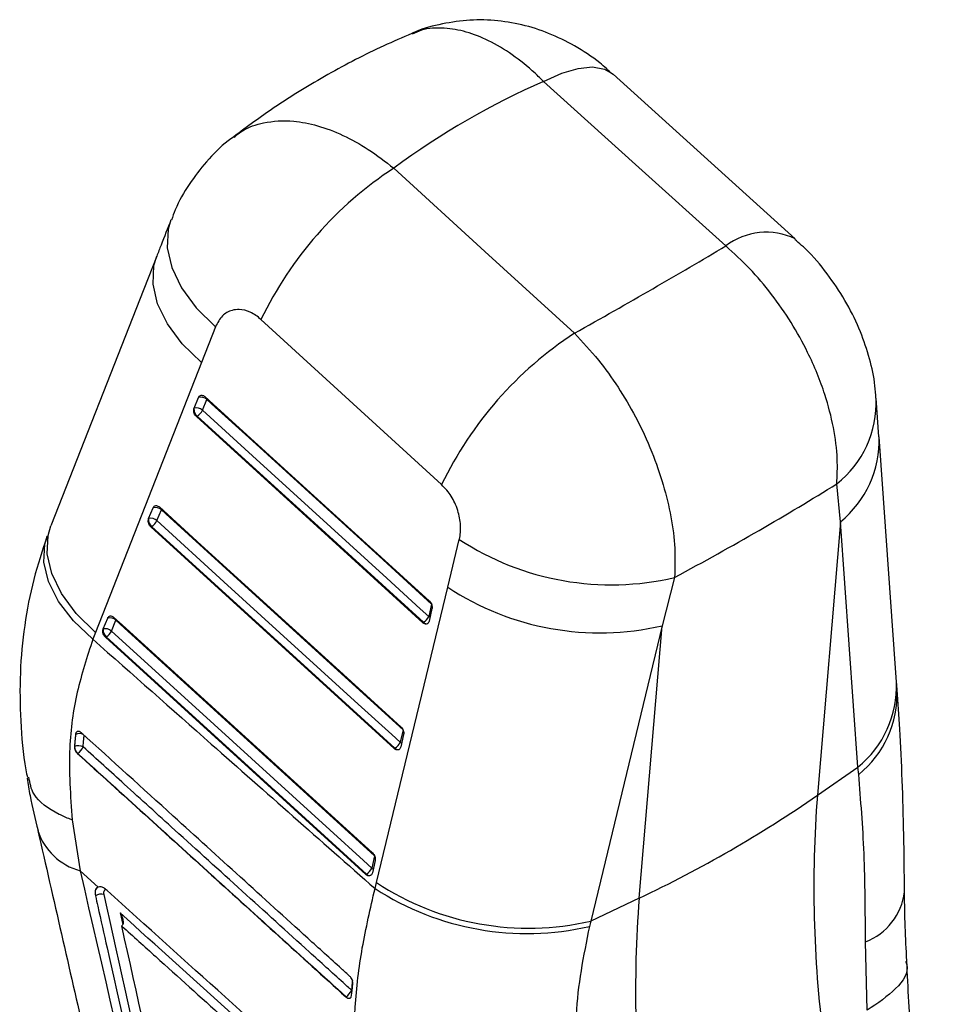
# Model space of a CAD drawing. Extents: x 122 to 770, y 117 to 575.
# Tile 28 of 28: x 599 to 660, y 511 to 575. Entities that reach past the tile are written whole.
import ezdxf

# ---------------------------------------------------------------- set-up
doc = ezdxf.new("R2010")
doc.units = 0
doc.header["$LTSCALE"] = 2
doc.layers.get('0').update_dxf_attribs({"linetype": 'CONTINUOUS'})

msp = doc.modelspace()

# ---------------------------------------------------------------- linework, layer by layer
at = {"color": 7, "linetype": 'CONTINUOUS'}
for p, q in [((650.1713, 560.8263), (638.2205, 571.6446)), ((626.9484, 544.6646), (615.0827, 555.5193)), ((612.0927, 555.048), (611.1641, 552.6857)), ((611.1641, 552.6857), (604.2082, 534.9547)), ((610.6898, 549.6862), (610.9837, 550.4002)), ((611.2319, 549.5533), (611.5258, 550.2673)), ((655.6798, 547.8166), (655.4992, 550.3523)), ((610.682, 549.6649), (610.6898, 549.6862)), ((610.8365, 549.1391), (610.884, 549.1664)), ((625.7068, 535.5893), (610.8365, 549.1391)), ((653.1468, 542.2301), (652.9107, 544.7157)), ((607.704, 542.4311), (607.9979, 543.1452)), ((607.6961, 542.4096), (607.704, 542.4311)), ((608.2461, 542.2982), (608.54, 543.0122)), ((607.8507, 541.884), (607.8981, 541.9114)), ((623.8391, 527.3133), (607.8507, 541.884)), ((653.1468, 542.2301), (651.6344, 524.2425)), ((654.2985, 526.1012), (653.1468, 542.2301)), ((627.3528, 537.9148), (628.1103, 541.0618)), ((642.2526, 538.5621), (641.4296, 535.3833)), ((622.668, 518.5012), (627.3528, 537.9148)), ((626.2861, 536.818), (626.1023, 536.0035)), ((626.3173, 536.5137), (626.1335, 535.6991)), ((604.718, 535.176), (605.0119, 535.8901)), ((605.2601, 535.043), (605.554, 535.7571)), ((625.7543, 535.6167), (625.7068, 535.5893)), ((626.1335, 535.6991), (626.1015, 535.614)), ((641.4296, 535.3833), (636.7465, 515.9691)), ((639.9245, 517.4825), (641.4296, 535.3833)), ((604.2082, 534.9547), (604.0363, 534.5029)), ((604.7101, 535.1544), (604.718, 535.176)), ((604.8647, 534.6288), (604.9121, 534.6562)), ((621.9715, 519.0373), (604.8647, 534.6288)), ((602.8999, 528.2468), (602.8252, 527.4496)), ((602.9141, 528.3121), (602.8999, 528.2468)), ((602.8999, 528.2468), (602.904, 528.2492)), ((624.4184, 528.542), (624.2346, 527.7274)), ((624.4496, 528.2377), (624.2657, 527.4231)), ((602.8292, 527.4519), (602.8252, 527.4496)), ((603.0216, 526.9934), (603.0364, 527.0019)), ((623.8866, 527.3407), (623.8391, 527.3133)), ((624.2657, 527.4231), (624.2338, 527.3381)), ((651.6344, 524.2425), (654.2985, 526.1012)), ((654.3475, 525.6082), (654.2985, 526.1012)), ((602.6756, 522.6248), (603.2027, 519.2876)), ((622.5508, 520.266), (622.367, 519.4515)), ((622.5819, 519.9617), (622.3981, 519.1471)), ((604.3913, 518.2139), (603.2027, 519.2876)), ((622.3981, 519.1471), (622.3662, 519.0623)), ((622.019, 519.0647), (621.9715, 519.0373)), ((622.5753, 518.1128), (622.668, 518.5012)), ((639.9245, 517.4825), (636.7465, 515.9691)), ((636.7465, 515.9691), (636.6573, 515.6234)), ((605.9426, 515.6663), (605.934, 515.66)), ((654.9046, 510.1084), (654.7966, 514.6055)), ((620.669, 511.0014), (620.6561, 510.9939)), ((621.0176, 511.0024), (621.0397, 511.0936))]:
    msp.add_line(p, q, dxfattribs=at)
at = {"color": 8, "linetype": 'CONTINUOUS'}
for p, q in [((611.5258, 550.2673), (611.5453, 550.321)), ((608.54, 543.0122), (608.5595, 543.0659)), ((605.5731, 535.8091), (605.554, 535.7571)), ((605.8275, 516.5145), (605.9985, 515.7477)), ((621.0308, 511.4267), (621.0735, 511.396))]:
    msp.add_line(p, q, dxfattribs=at)
at = {"color": 8, "linetype": 'CONTINUOUS', "flags": 128}
for points in [[(633.6522, 571.1658), (634.8373, 571.7084), (635.9166, 572.0309), (636.8609, 572.1243), (637.6444, 571.9862), (638.2188, 571.6453)], [(609.1698, 562.0674), (608.9878, 561.4588), (608.9223, 560.234), (609.2162, 558.935), (609.8594, 557.6069), (610.8295, 556.296), (612.0927, 555.048)], [(611.1641, 552.6857), (609.9053, 553.9263), (608.9368, 555.2294), (608.2921, 556.55), (607.9935, 557.8426), (608.0512, 559.0626), (608.2368, 559.6929)], [(604.2082, 534.9547), (602.9497, 536.1951), (601.9816, 537.4981), (601.3372, 538.8185), (601.0388, 540.1108), (601.0966, 541.3305), (601.2822, 541.9604)], [(604.0363, 534.5029), (602.7638, 535.7163), (601.7834, 536.9933), (601.1291, 538.2898), (600.8238, 539.5608), (600.878, 540.7621), (601.0257, 541.2857)], [(626.1023, 536.0035), (626.1542, 535.9643), (626.1861, 535.9321)], [(624.2346, 527.7274), (624.2865, 527.6882), (624.3183, 527.6561)], [(622.4507, 519.3801), (622.4189, 519.4123), (622.367, 519.4515)]]:
    msp.add_lwpolyline(points, dxfattribs=at)
at = {"color": 7, "linetype": 'CONTINUOUS', "flags": 128}
for points in [[(645.6137, 560.3527), (639.6837, 565.7133), (633.6522, 571.1658)], [(623.8091, 565.4715), (629.789, 559.999), (635.6732, 554.6141)], [(608.2359, 559.6905), (607.3853, 557.5216), (601.2812, 541.9581)], [(611.3917, 550.4523), (611.9433, 549.9497), (614.1499, 547.9392), (622.9761, 539.897), (626.1521, 537.0031)], [(611.5258, 550.2673), (612.0774, 549.7647), (614.284, 547.7542), (623.1101, 539.712), (626.2861, 536.818)], [(626.1023, 536.0035), (625.5506, 536.5061), (623.3441, 538.5167), (614.5181, 546.5589), (611.2319, 549.5533)], [(610.884, 549.1664), (618.3508, 542.3628), (625.7543, 535.6167)], [(656.8365, 531.6822), (656.5271, 536.0205), (655.6833, 547.8131)], [(608.4059, 543.1973), (608.9575, 542.6946), (611.1638, 540.684), (619.9892, 532.6414), (624.2844, 528.7271)], [(608.54, 543.0122), (609.0916, 542.5096), (611.2979, 540.4989), (620.1232, 532.4563), (624.4184, 528.542)], [(607.8981, 541.9114), (615.924, 534.5972), (623.8866, 527.3407)], [(624.2346, 527.7274), (623.683, 528.2301), (621.4767, 530.2408), (612.6515, 538.2835), (608.2461, 542.2982)], [(605.4199, 535.9421), (605.9715, 535.4394), (608.1777, 533.4287), (617.0024, 525.3858), (622.4167, 520.4511)], [(605.554, 535.7571), (606.1056, 535.2544), (608.3117, 533.2436), (617.1365, 525.2007), (622.5508, 520.266)], [(604.9121, 534.6562), (613.4972, 526.8317), (622.019, 519.0647)], [(622.367, 519.4515), (621.8154, 519.9541), (619.6092, 521.9649), (610.7846, 530.0079), (605.2601, 535.043)]]:
    msp.add_lwpolyline(points, dxfattribs=at)
at = {"color": 7, "linetype": 'CONTINUOUS'}
for centre, radius, start, end in [((637.3027, 544.8381), 24.6539, 123.183628, 154.326361), ((649.1684, 533.9796), 24.6557, 123.185159, 154.318297), ((611.1345, 549.8433), 0.577, 47.297615, 105.151781), ((611.2788, 549.6166), 0.5988, 175.380236, 228.744986), ((610.8406, 549.1292), 0.577, 47.29717, 105.148241), ((610.4079, 549.9446), 0.9123, 301.458133, 334.595866), ((608.1487, 542.5882), 0.577, 47.293703, 105.14296), ((608.2931, 542.3616), 0.5989, 175.4004, 228.743227), ((607.8548, 541.8741), 0.577, 47.296453, 105.142896), ((607.4223, 542.6894), 0.912, 301.44962, 334.596955), ((638.0923, 556.2806), 18.2004, 236.739205, 283.213604), ((637.3562, 553.1365), 18.2145, 236.687904, 282.922582), ((625.2783, 536.3948), 0.9122, 301.456193, 334.593584), ((605.1627, 535.3331), 0.577, 47.291489, 105.140958), ((605.3071, 535.1065), 0.599, 175.414492, 228.739722), ((604.8687, 534.6189), 0.5771, 47.297275, 105.135056), ((604.4362, 535.4343), 0.9121, 301.449429, 334.593364), ((603.1961, 528.2347), 0.2924, 164.662332, 177.168842), ((623.4108, 528.1187), 0.912, 301.448716, 334.594369), ((603.0869, 526.8719), 0.6347, 60.672, 113.952069), ((603.459, 527.4692), 0.6301, 181.572017, 227.872666), ((602.5768, 527.7601), 0.8866, 301.222446, 337.809148), ((604.7796, 591.8841), 82.2846, 295.284563, 304.71006), ((729.5953, 518.1959), 78.195, 175.565055, 187.351756), ((621.5432, 519.8427), 0.9119, 301.445677, 334.592901), ((632.6722, 533.7209), 18.2133, 236.682378, 282.926387), ((632.5499, 533.4626), 18.306, 236.983492, 282.966179), ((604.5828, 517.0557), 0.69, 73.972331, 122.621737), ((717.8854, 511.4359), 78.195, 175.565055, 187.351756), ((620.21, 511.7585), 0.8853, 301.227565, 337.993226)]:
    msp.add_arc(centre, radius, start, end, dxfattribs=at)
at = {"color": 8, "linetype": 'CONTINUOUS'}
for centre, radius, start, end in [((648.2744, 556.8901), 4.3668, 64.174791, 127.539819), ((648.6167, 550.1031), 6.8893, 308.557112, 2.033162), ((648.8199, 547.5652), 6.8691, 309.042719, 2.085848), ((625.9516, 535.7766), 0.254, 219.029812, 289.668529), ((649.9732, 531.4358), 6.8679, 309.035148, 2.036945), ((650.0475, 530.9174), 6.8321, 309.00377, 2.185154), ((603.1493, 527.6656), 0.6331, 64.972537, 112.799486), ((624.0839, 527.5006), 0.254, 219.027837, 289.670503), ((604.2151, 523.1351), 3.9785, 197.569499, 255.257217), ((622.2162, 519.2246), 0.2539, 219.019339, 289.679197), ((653.3109, 518.4063), 4.0809, 291.350751, 352.836334), ((620.866, 511.1607), 0.2534, 218.959062, 289.755379)]:
    msp.add_arc(centre, radius, start, end, dxfattribs=at)
at = {"color": 7, "linetype": 'CONTINUOUS'}
for centre, major_axis, ratio, start_param, end_param in [((666.18, 453.5195), (-22.5787, 120.7063), 0.6093589, 0.1386545, 0.2853586), ((576.5409, 535.5169), (92.8785, 43.6953), 0.0961566, 5.3565028, 5.5046192), ((576.5409, 535.5169), (97.6604, 32.7618), 0.2215816, 5.3737589, 5.5326054)]:
    msp.add_ellipse(centre, major_axis=major_axis, ratio=ratio, start_param=start_param, end_param=end_param, dxfattribs=at)
for points, knots in [([(638.1988, 571.6182), (637.9148, 571.8819), (637.1418, 572.5997), (635.7289, 573.5191), (634.0138, 574.3658), (632.2384, 574.9293), (630.4199, 575.2188), (628.578, 575.2338), (626.7691, 574.9253), (625.5532, 574.6132), (624.999, 574.3224), (624.9889, 574.3172)], [0, 0, 0, 0, 0.0812505, 0.221186, 0.3548849, 0.4845004, 0.6127196, 0.7409696, 0.8689501, 0.9976266, 1, 1, 1, 1]), ([(624.9941, 574.3121), (624.3759, 574.0495), (622.4997, 573.2522), (619.4604, 571.6647), (616.1698, 569.6649), (614.1727, 568.1847), (613.2956, 567.5345)], [0, 0, 0, 0, 0.14995919, 0.45512171, 0.76069005, 1, 1, 1, 1]), ([(613.3054, 567.5218), (613.1765, 567.4346), (612.5049, 566.9803), (611.4963, 565.9353), (610.335, 564.4169), (609.5729, 563.1095), (609.2811, 562.2834), (609.2011, 562.057)], [0, 0, 0, 0, 0.0673007, 0.3505079, 0.6210554, 0.8961349, 1, 1, 1, 1]), ([(609.1695, 562.0657), (608.9511, 561.512), (608.639, 560.721), (608.3298, 559.9275), (608.237, 559.6894)], [0, 0, 0, 0, 0.6999763, 1, 1, 1, 1]), ([(655.4747, 550.3421), (655.4602, 550.6161), (655.4139, 551.4933), (655.0825, 552.9633), (654.479, 554.7702), (653.6027, 556.5797), (652.4491, 558.3498), (651.2974, 559.7868), (650.4529, 560.5248), (650.1505, 560.7892)], [0, 0, 0, 0, 0.0690049, 0.2209449, 0.3773409, 0.5473173, 0.7199759, 0.8997217, 1, 1, 1, 1]), ([(652.9107, 544.7157), (652.9356, 545.2515), (652.9902, 546.4285), (652.731, 548.4139), (652.1244, 550.7806), (651.1661, 553.1279), (649.9354, 555.3415), (648.6459, 557.2011), (647.2001, 558.9135), (646.1425, 559.873), (645.6137, 560.3527)], [0, 0, 0, 0, 0.1063096, 0.2335368, 0.3607628, 0.5233603, 0.6423487, 0.7613367, 0.8806681, 1, 1, 1, 1]), ([(615.0827, 555.5193), (615.0814, 555.5205), (614.861, 555.7223), (614.3822, 556.0451), (613.7202, 556.2088), (613.0873, 556.1325), (612.494, 555.8068), (612.2287, 555.3053), (612.0927, 555.048)], [0, 0, 0, 0, 0.0012026, 0.2046368, 0.4080479, 0.5466769, 0.7674259, 1, 1, 1, 1]), ([(635.6732, 554.6141), (636.2069, 554.0459), (637.2193, 552.9681), (638.561, 551.0849), (639.7624, 549.0539), (640.7692, 546.8856), (641.5434, 544.6588), (642.0524, 542.5216), (642.3192, 540.4467), (642.2748, 539.1903), (642.2526, 538.5621)], [0, 0, 0, 0, 0.1328491, 0.2520119, 0.3711747, 0.5063248, 0.6288586, 0.7513944, 0.8756961, 1, 1, 1, 1]), ([(610.9837, 550.4002), (610.9968, 550.4256), (611.0263, 550.4827), (611.1015, 550.5358), (611.1979, 550.5508), (611.3002, 550.5238), (611.3621, 550.4754), (611.3917, 550.4523)], [0, 0, 0, 0, 0.169254, 0.3813273, 0.5933987, 0.8054752, 1, 1, 1, 1]), ([(610.8365, 549.1391), (610.8073, 549.1702), (610.7489, 549.2326), (610.6893, 549.358), (610.6596, 549.49), (610.6623, 549.5949), (610.6773, 549.6484), (610.682, 549.6649)], [0, 0, 0, 0, 0.2231969, 0.4463229, 0.6710542, 0.8992221, 1, 1, 1, 1]), ([(628.1103, 541.0618), (628.1121, 541.0694), (628.18, 541.356), (628.2309, 541.9816), (628.0761, 542.8221), (627.7671, 543.6113), (627.4019, 544.2102), (627.0681, 544.5447), (626.9484, 544.6646)], [0, 0, 0, 0, 0.0066642, 0.2518151, 0.4971852, 0.6319892, 0.8679802, 1, 1, 1, 1]), ([(607.9979, 543.1452), (608.011, 543.1705), (608.0405, 543.2275), (608.1156, 543.2806), (608.212, 543.2958), (608.3143, 543.2688), (608.3762, 543.2204), (608.4059, 543.1973)], [0, 0, 0, 0, 0.1689049, 0.3809755, 0.5930644, 0.805141, 1, 1, 1, 1]), ([(607.8507, 541.884), (607.8215, 541.9152), (607.7631, 541.9775), (607.7035, 542.1029), (607.6738, 542.235), (607.6765, 542.3398), (607.6915, 542.3933), (607.6961, 542.4096)], [0, 0, 0, 0, 0.22326241, 0.44649394, 0.67130649, 0.89955763, 1, 1, 1, 1]), ([(601.0381, 541.2762), (600.7247, 540.3343), (600.0871, 538.4181), (599.515, 535.4068), (599.2162, 532.2948), (599.2649, 529.1211), (599.4476, 526.8122), (599.7048, 525.5766), (599.7404, 525.4058)], [0, 0, 0, 0, 0.18630611, 0.37900344, 0.57329007, 0.76959788, 0.96813455, 1, 1, 1, 1]), ([(626.1521, 537.0031), (626.1547, 537.0008), (626.188, 536.9699), (626.2463, 536.8972), (626.3049, 536.7714), (626.3317, 536.6382), (626.3262, 536.5533), (626.3175, 536.5145), (626.3173, 536.5137)], [0, 0, 0, 0, 0.02033327, 0.26398139, 0.50763533, 0.75127683, 0.99492898, 1, 1, 1, 1]), ([(605.0119, 535.8901), (605.025, 535.9153), (605.0545, 535.9723), (605.1295, 536.0255), (605.2259, 536.0406), (605.3282, 536.0137), (605.3902, 535.9653), (605.4199, 535.9421)], [0, 0, 0, 0, 0.1686849, 0.3807621, 0.5928464, 0.8049228, 1, 1, 1, 1]), ([(626.1015, 535.614), (626.0808, 535.5855), (626.0393, 535.5285), (625.9456, 535.4933), (625.8423, 535.5021), (625.7602, 535.5436), (625.7178, 535.5799), (625.7068, 535.5893)], [0, 0, 0, 0, 0.2322028, 0.4644688, 0.6945979, 0.9210599, 1, 1, 1, 1]), ([(604.8647, 534.6288), (604.8355, 534.66), (604.7771, 534.7224), (604.7175, 534.8478), (604.6878, 534.9798), (604.6905, 535.0846), (604.7055, 535.1381), (604.7101, 535.1544)], [0, 0, 0, 0, 0.2233255, 0.4465803, 0.671442, 0.8997747, 1, 1, 1, 1]), ([(604.0363, 534.5029), (603.6622, 533.3544), (602.9082, 531.0399), (602.3635, 527.0664), (602.5641, 524.2113), (602.6756, 522.6248)], [0, 0, 0, 0, 0.3044228, 0.6135, 1, 1, 1, 1]), ([(604.0363, 534.5029), (606.6302, 532.2049), (612.8065, 526.7333), (618.9892, 521.2774), (622.5753, 518.1128)], [0, 0, 0, 0, 0.41997543, 1, 1, 1, 1]), ([(656.8732, 531.2035), (656.8637, 531.3163), (656.85, 531.4776), (656.8411, 531.6335), (656.8384, 531.6805)], [0, 0, 0, 0, 0.6990947, 1, 1, 1, 1]), ([(657.3612, 517.8956), (657.3474, 519.1587), (657.3197, 521.6856), (657.2156, 525.2484), (657.0764, 528.4353), (656.9318, 530.3281), (656.8669, 531.1782)], [0, 0, 0, 0, 0.2626317, 0.5253524, 0.7868245, 1, 1, 1, 1]), ([(602.904, 528.2492), (602.8932, 528.1492), (602.8645, 527.8843), (602.8428, 527.6178), (602.8292, 527.4519)], [0, 0, 0, 0, 0.3775666, 1, 1, 1, 1]), ([(603.2916, 528.3474), (603.2613, 528.3712), (603.1988, 528.4202), (603.1002, 528.4484), (603.0113, 528.4355), (602.9468, 528.3863), (602.9238, 528.3342), (602.9141, 528.3121)], [0, 0, 0, 0, 0.2017551, 0.4152882, 0.6288229, 0.8423643, 1, 1, 1, 1]), ([(620.9193, 512.3417), (620.7356, 512.5085), (619.8148, 513.3442), (615.9456, 516.8563), (610.2531, 522.0246), (605.2987, 526.5244), (603.2916, 528.3474)], [0, 0, 0, 0, 0.0312555, 0.1566756, 0.6583563, 1, 1, 1, 1]), ([(624.2844, 528.7271), (624.2869, 528.7248), (624.3201, 528.694), (624.3785, 528.6213), (624.4371, 528.4956), (624.4639, 528.3624), (624.4584, 528.2774), (624.4498, 528.2385), (624.4496, 528.2377)], [0, 0, 0, 0, 0.0199795, 0.2636268, 0.5072911, 0.7509417, 0.9945679, 1, 1, 1, 1]), ([(602.8252, 527.4496), (602.8256, 527.4101), (602.8263, 527.331), (602.8694, 527.2014), (602.9356, 527.0822), (602.9937, 527.0222), (603.0216, 526.9934)], [0, 0, 0, 0, 0.25477297, 0.50954722, 0.76404219, 1, 1, 1, 1]), ([(603.0216, 526.9934), (605.9601, 524.3265), (611.8371, 518.9926), (617.7164, 513.6601), (620.6561, 510.9939)], [0, 0, 0, 0, 0.50000009, 1, 1, 1, 1]), ([(603.0364, 527.0019), (605.9746, 524.3349), (608.9353, 521.6474), (614.8128, 516.3137), (617.7522, 513.6473), (620.669, 511.0014)], [0, 0, 0, 0, 0.5000001, 0.5038303, 1, 1, 1, 1]), ([(621.0308, 511.4267), (620.8465, 511.5939), (619.9247, 512.4299), (616.0532, 515.9412), (611.2621, 520.2879), (606.3066, 524.785), (604.3, 526.6063), (603.3977, 527.4252)], [0, 0, 0, 0, 0.0313581, 0.1567907, 0.6585208, 0.8464607, 1, 1, 1, 1]), ([(624.2338, 527.3381), (624.2131, 527.3096), (624.1716, 527.2526), (624.078, 527.2173), (623.9747, 527.226), (623.8926, 527.2675), (623.8501, 527.3038), (623.8391, 527.3133)], [0, 0, 0, 0, 0.2321056, 0.4643005, 0.6943601, 0.9207488, 1, 1, 1, 1]), ([(654.7966, 514.6055), (654.7838, 516.5937), (654.7577, 520.6346), (654.4856, 523.9328), (654.3475, 525.6082)], [0, 0, 0, 0, 0.492038, 1, 1, 1, 1]), ([(599.7179, 525.3689), (599.7795, 524.9875), (599.9691, 523.8146), (600.248, 522.6932), (600.4362, 521.9364)], [0, 0, 0, 0, 0.3252032, 1, 1, 1, 1]), ([(602.6756, 522.6248), (602.633, 522.6405), (602.3306, 522.7523), (601.289, 523.218), (600.0659, 524.0905), (599.9042, 525.0434), (599.839, 525.4273)], [0, 0, 0, 0, 0.0251823, 0.1791423, 0.6692624, 1, 1, 1, 1]), ([(600.4226, 521.9287), (601.4577, 517.3936), (605.6526, 499.0135), (609.8207, 480.6141), (612.9603, 466.7545)], [0, 0, 0, 0, 0.2467365, 1, 1, 1, 1]), ([(622.4167, 520.4511), (622.4463, 520.4196), (622.5054, 520.3565), (622.5656, 520.2299), (622.5953, 520.0974), (622.5918, 520.0078), (622.5828, 519.9657), (622.5819, 519.9617)], [0, 0, 0, 0, 0.2436613, 0.4872962, 0.7309537, 0.9746068, 1, 1, 1, 1]), ([(603.2027, 519.2876), (606.188, 506.3177), (610.4228, 487.9192), (614.6734, 469.4962), (615.9276, 464.0604)], [0, 0, 0, 0, 0.7049426, 1, 1, 1, 1]), ([(622.3662, 519.0623), (622.3455, 519.0337), (622.3041, 518.9767), (622.2105, 518.9413), (622.1072, 518.9501), (622.025, 518.9915), (621.9825, 519.0279), (621.9715, 519.0373)], [0, 0, 0, 0, 0.23204649, 0.46417383, 0.69419362, 0.92053445, 1, 1, 1, 1]), ([(604.1974, 517.9667), (604.19, 517.8922), (604.1799, 517.7908), (604.2043, 517.6692), (604.2108, 517.6369)], [0, 0, 0, 0, 0.7345835, 1, 1, 1, 1]), ([(604.3913, 518.2139), (604.3831, 518.2109), (604.3224, 518.189), (604.2424, 518.1197), (604.2106, 518.0114), (604.1974, 517.9667)], [0, 0, 0, 0, 0.0838562, 0.6217983, 1, 1, 1, 1]), ([(604.9749, 517.9918), (604.9011, 518.0504), (604.7536, 518.1676), (604.5464, 518.2394), (604.4401, 518.2219), (604.3913, 518.2139)], [0, 0, 0, 0, 0.3514073, 0.7027979, 1, 1, 1, 1]), ([(620.4753, 503.9822), (617.8911, 506.3167), (612.7227, 510.9855), (607.5575, 515.6564), (604.9749, 517.9918)], [0, 0, 0, 0, 0.5, 1, 1, 1, 1]), ([(621.4454, 502.8213), (621.2876, 505.3078), (621.0488, 509.0698), (621.6677, 514.208), (622.2728, 516.8112), (622.5753, 518.1128)], [0, 0, 0, 0, 0.49358409, 0.74679475, 1, 1, 1, 1]), ([(657.5122, 513.3711), (657.4352, 514.864), (657.3566, 516.3901), (657.3654, 517.8672), (657.3656, 517.8993)], [0, 0, 0, 0, 0.9782955, 1, 1, 1, 1]), ([(604.2108, 517.6369), (604.2617, 517.4083), (604.5164, 516.2655), (605.5859, 511.4656), (609.7634, 492.7113), (613.7214, 474.8573), (616.868, 460.6635)], [0, 0, 0, 0, 0.01204161, 0.06020742, 0.25287059, 1, 1, 1, 1]), ([(617.4312, 460.7527), (615.3265, 470.2511), (611.1172, 489.2479), (606.8879, 508.2286), (604.7733, 517.7189)], [0, 0, 0, 0, 0.50000169, 1, 1, 1, 1]), ([(620.1883, 503.5453), (617.8406, 505.6644), (613.0522, 509.9865), (608.2668, 514.3104), (605.8275, 516.5145)], [0, 0, 0, 0, 0.4902756, 1, 1, 1, 1]), ([(605.8275, 516.5145), (605.8284, 516.5131), (605.8817, 516.4234), (605.9686, 516.2424), (606.032, 515.9973), (606.0283, 515.8209), (605.9959, 515.7193), (605.9589, 515.6826), (605.9426, 515.6663)], [0, 0, 0, 0, 0.0053099, 0.33558901, 0.64050761, 0.80900769, 0.91569366, 1, 1, 1, 1]), ([(618.0877, 461.1382), (616.0529, 470.2828), (612.0076, 488.4626), (607.9504, 506.6306), (605.934, 515.66)], [0, 0, 0, 0, 0.5030116, 1, 1, 1, 1]), ([(605.934, 515.66), (605.9394, 515.6551), (606.6841, 514.9822), (610.3855, 511.6378), (614.9579, 507.5086), (618.7922, 504.0483), (619.6676, 503.2583)], [0, 0, 0, 0, 0.0011842, 0.1627188, 0.8088574, 1, 1, 1, 1]), ([(636.6573, 515.6234), (636.2662, 513.6827), (635.4708, 509.7356), (635.9235, 505.8865), (636.1537, 503.9299)], [0, 0, 0, 0, 0.4916645, 1, 1, 1, 1]), ([(657.4251, 513.348), (657.4555, 513.2657), (657.6733, 512.6755), (656.9467, 511.4918), (655.5888, 510.5716), (654.9098, 510.1115)], [0, 0, 0, 0, 0.074902, 0.5374509, 1, 1, 1, 1]), ([(659.7747, 467.3528), (659.6644, 469.6962), (659.0259, 483.2615), (658.2525, 498.5836), (657.5967, 511.569), (657.5064, 513.3561)], [0, 0, 0, 0, 0.1526045, 0.8833786, 1, 1, 1, 1]), ([(621.1123, 511.8788), (621.1127, 511.8832), (621.1163, 511.9251), (621.1092, 512.0133), (621.0671, 512.1419), (621.0011, 512.2578), (620.9452, 512.3152), (620.9193, 512.3417)], [0, 0, 0, 0, 0.0299319, 0.2813238, 0.5326884, 0.784075, 1, 1, 1, 1]), ([(621.0397, 511.0936), (621.0592, 511.3122), (621.0825, 511.5734), (621.1081, 511.8359), (621.1123, 511.8788)], [0, 0, 0, 0, 0.8366232, 1, 1, 1, 1]), ([(620.6561, 510.9939), (620.6882, 510.9688), (620.7523, 510.9186), (620.851, 510.8917), (620.9371, 510.9059), (620.9912, 510.9506), (621.0114, 510.9904), (621.0176, 511.0024)], [0, 0, 0, 0, 0.2254967, 0.4509898, 0.6765863, 0.9023822, 1, 1, 1, 1])]:
    msp.add_open_spline(points, degree=3, knots=knots, dxfattribs=at)
at = {"color": 8, "linetype": 'CONTINUOUS'}
for points, knots in [([(633.6522, 571.1658), (633.4653, 571.3475), (632.7941, 572.0002), (631.5826, 572.9696), (630.056, 573.884), (628.5451, 574.4768), (627.0579, 574.723), (625.8518, 574.666), (625.2142, 574.3715), (625.0093, 574.2768)], [0, 0, 0, 0, 0.0636347, 0.2285041, 0.3980136, 0.5599204, 0.7262136, 0.9119999, 1, 1, 1, 1]), ([(613.3181, 567.5034), (613.4997, 567.6536), (614.0542, 568.1123), (615.3492, 568.5379), (617.0178, 568.6472), (618.801, 568.3044), (620.4543, 567.6772), (622.1515, 566.7514), (623.2515, 565.902), (623.8091, 565.4715)], [0, 0, 0, 0, 0.0757389, 0.2313548, 0.4248693, 0.566224, 0.7114242, 0.8537481, 1, 1, 1, 1]), ([(603.3977, 527.4252), (603.4109, 527.5885), (603.4315, 527.8431), (603.4587, 528.096), (603.4685, 528.1867)], [0, 0, 0, 0, 0.6415961, 1, 1, 1, 1]), ([(604.358, 518.1919), (604.3182, 518.1659), (604.2435, 518.1169), (604.2121, 518.0146), (604.1974, 517.9667)], [0, 0, 0, 0, 0.5317734, 1, 1, 1, 1]), ([(604.7733, 517.7189), (604.7655, 517.7729), (604.7503, 517.8771), (604.788, 517.9865), (604.8393, 518.0453), (604.8856, 518.0473), (604.8971, 518.0478)], [0, 0, 0, 0, 0.31623314, 0.61049224, 0.90375759, 1, 1, 1, 1]), ([(621.0879, 512.0632), (621.0783, 511.9613), (621.0583, 511.7486), (621.0403, 511.5369), (621.0308, 511.4267)], [0, 0, 0, 0, 0.4794395, 1, 1, 1, 1])]:
    msp.add_open_spline(points, degree=3, knots=knots, dxfattribs=at)

doc.saveas('drawing.dxf')
